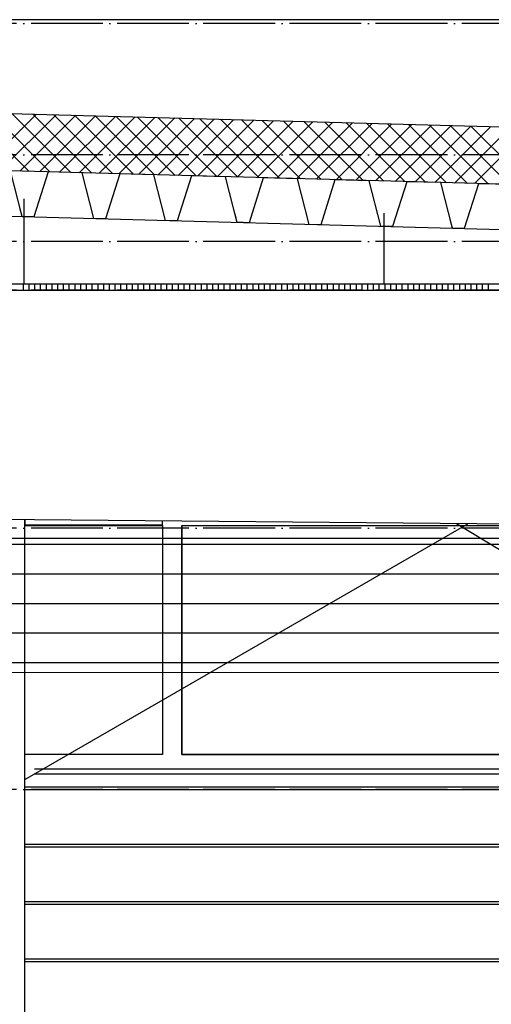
# Model space of a CAD drawing. Extents: x -34050 to 15826, y -13300 to 25096.
# Tile 35 of 40: x -7809 to -6166, y 15738 to 19173. Entities that reach past the tile are written whole.
import ezdxf

# ---------------------------------------------------------------- set-up
doc = ezdxf.new("R2010")
doc.units = 0
doc.header["$MEASUREMENT"] = 0
doc.linetypes.add('DASHDOT', pattern=[300, 250, -25, 0, -25])
doc.linetypes.add('DASHED', pattern=[75, 50, -25])
for name, color, linetype in [('LAYER01', 7, 'CONTINUOUS'), ('LAYER28', 1, 'CONTINUOUS'), ('LAYER56', 2, 'DASHED')]:
    doc.layers.add(name, color=color, linetype=linetype)

msp = doc.modelspace()

# ---------------------------------------------------------------- linework, layer by layer
at = {"layer": 'LAYER01', "color": 1, "linetype": 'Continuous'}
for p, q in [((-4553.93715, 19171.71785), (-26671.3135, 19172.6578)), ((-15642.24855, 19059.9396), (-4797.75045, 18762.00105)), ((-4797.75045, 18561.90645), (-15642.24855, 18859.84495)), ((-15642.24855, 18701.2192), (-4630.25095, 18399.2203)), ((-15642.24855, 18701.2192), (-4629.5616, 18399.2203)), ((-7792.9367, 18249.74975), (-7792.9367, 18548.18725)), ((-6538.9374, 18249.74975), (-6538.9374, 18497.3465)), ((-5076.2493, 18249.74975), (-26131.25, 18249.74975)), ((-26180.249, 18229.75005), (-5076.2493, 18229.75005)), ((-4631.06385, 17399.2218), (-15642.24855, 17501.2207)), ((-7790.9378, 17429.3152), (-7790.9378, 17411.21825)), ((-7311.0008, 17411.21825), (-7311.0008, 17424.0631)), ((-7790.9378, 17411.21825), (-7311.0008, 17411.21825)), ((-7790.5617, 17408.15885), (-7311.0008, 17408.37555)), ((-7311.0008, 17408.37555), (-7311.0008, 16609.21785)), ((-7311.0008, 17408.37555), (-7311.0008, 16609.21785)), ((-7244.00025, 17408.37555), (-7244.00025, 16609.21785)), ((-7244.00025, 16609.21785), (-7244.00025, 17408.37555)), ((-7244.00025, 17408.37555), (-4845.12445, 17408.37555)), ((-7311.0008, 16609.21785), (-7790.5617, 16609.21785)), ((-7244.00025, 16609.21785), (-4766.12475, 16609.21785)), ((-4845.12445, 16609.21785), (-7244.00025, 16609.21785)), ((-4788.1241, 16558.9386), (-7757.87505, 16558.9386)), ((-4788.1241, 16540.99885), (-7757.87505, 16540.99885))]:
    msp.add_line(p, q, dxfattribs=at)
at = {"layer": 'LAYER01', "color": 1, "linetype": 'DASHDOT'}
for p, q in [((-3318.25105, 19159.2224), (-32164.3738, 19159.2224)), ((-3318.25105, 18701.2192), (-32164.3738, 18701.2192)), ((-3318.25105, 18399.2203), (-32164.3738, 18399.2203)), ((-3318.25105, 18229.75005), (-32164.3738, 18229.75005)), ((-3318.25105, 17399.2218), (-32164.3738, 17399.2218)), ((-3318.25105, 16487.21925), (-32164.3738, 16487.21925))]:
    msp.add_line(p, q, dxfattribs=at)
at = {"layer": 'LAYER01', "color": 5, "linetype": 'Continuous'}
for p, q in [((-7776.24665, 18643.7332), (-7981.99385, 18849.48275)), ((-7945.6627, 18648.39325), (-7750.9201, 18843.1366)), ((-7703.5385, 18641.7389), (-7909.28575, 18847.48385)), ((-7876.84175, 18646.50115), (-7682.09915, 18841.243)), ((-7630.8296, 18639.74), (-7836.57685, 18845.4895)), ((-7808.02155, 18644.6121), (-7613.27895, 18839.35545)), ((-7558.1215, 18637.74565), (-7763.871, 18843.4906)), ((-7739.20365, 18642.7185), (-7544.458, 18837.46185)), ((-7485.41565, 18635.74525), (-7691.16285, 18841.4963)), ((-7670.3827, 18640.831), (-7475.6401, 18835.5728)), ((-7412.70675, 18633.74635), (-7618.454, 18839.49585)), ((-7601.56175, 18638.9374), (-7406.81915, 18833.6792)), ((-7339.99865, 18631.752), (-7545.74585, 18837.49695)), ((-7532.74155, 18637.04835), (-7337.99895, 18831.7917)), ((-7267.28975, 18629.7516), (-7473.03695, 18835.5026)), ((-7463.92365, 18635.1547), (-7269.178, 18829.89805)), ((-7194.5816, 18627.7527), (-7400.32885, 18833.5022)), ((-7395.1027, 18633.2672), (-7200.3601, 18828.00905)), ((-7121.8727, 18625.75835), (-7327.61995, 18831.5033)), ((-7326.2825, 18631.3736), (-7131.53915, 18826.1215)), ((-7257.46155, 18629.48455), (-7062.71895, 18824.2279)), ((-7049.1646, 18623.75945), (-7254.9118, 18829.50895)), ((-7188.64365, 18627.59705), (-6993.898, 18822.33885)), ((-6976.4557, 18621.76515), (-7182.2029, 18827.51005)), ((-7119.8227, 18625.70345), (-6925.0801, 18820.44525)), ((-6903.74755, 18619.7647), (-7109.4948, 18825.50965)), ((-6831.03865, 18617.7658), (-7036.78895, 18823.5153)), ((-6758.3328, 18615.7715), (-6964.08005, 18821.5164)), ((-7051.0025, 18623.8144), (-6856.2599, 18818.55775)), ((-6982.18155, 18621.9208), (-6787.43895, 18816.6641)), ((-6913.36595, 18620.02715), (-6718.618, 18814.7751)), ((-6685.62395, 18613.77105), (-6891.3719, 18819.5221)), ((-6844.54575, 18618.13965), (-6649.8001, 18812.88145)), ((-6612.9158, 18611.77675), (-6818.663, 18817.52165)), ((-6775.7271, 18616.24605), (-6580.9799, 18810.99395)), ((-6540.2069, 18609.77785), (-6745.9549, 18815.52275)), ((-6706.9069, 18614.357), (-6512.15895, 18809.1049)), ((-6467.4988, 18607.77895), (-6673.246, 18813.52845)), ((-6638.08595, 18612.4634), (-6443.338, 18807.2113)), ((-6394.79025, 18605.7831), (-6600.53785, 18811.528)), ((-6569.26575, 18610.57585), (-6374.5201, 18805.3238)), ((-6322.08175, 18603.7842), (-6527.829, 18809.5337)), ((-6500.4471, 18608.68225), (-6305.69955, 18803.4302)), ((-6249.37325, 18601.7853), (-6455.12315, 18807.5348)), ((-6431.6269, 18606.7932), (-6236.87895, 18801.54115)), ((-6176.6674, 18599.79095), (-6382.41235, 18805.5359)), ((-6362.80595, 18604.8996), (-6168.0584, 18799.6475)), ((-6103.9562, 18597.79055), (-6309.7061, 18803.54005)), ((-6293.98535, 18603.0121), (-6099.2401, 18797.76)), ((-6031.2477, 18595.79165), (-6236.9976, 18801.54115)), ((-6225.16745, 18601.11845), (-6030.41955, 18795.8664)), ((-7796.2494, 18229.75005), (-7796.2494, 18249.74975)), ((-7776.2497, 18229.75005), (-7776.2497, 18249.74975)), ((-7756.24925, 18229.75005), (-7756.24925, 18249.74975)), ((-7736.24955, 18229.75005), (-7736.24955, 18249.74975)), ((-7716.24985, 18229.75005), (-7716.24985, 18249.74975)), ((-7696.25015, 18229.75005), (-7696.25015, 18249.74975)), ((-7676.2497, 18229.75005), (-7676.2497, 18249.74975)), ((-7656.25, 18229.75005), (-7656.25, 18249.74975)), ((-7636.2503, 18229.75005), (-7636.2503, 18249.74975)), ((-7616.2506, 18229.75005), (-7616.2506, 18249.74975)), ((-7596.25015, 18229.75005), (-7596.25015, 18249.74975)), ((-7576.25045, 18229.75005), (-7576.25045, 18249.74975)), ((-7556.25075, 18229.75005), (-7556.25075, 18249.74975)), ((-7536.248, 18229.75005), (-7536.248, 18249.74975)), ((-7516.2483, 18229.75005), (-7516.2483, 18249.74975)), ((-7496.24865, 18229.75005), (-7496.24865, 18249.74975)), ((-7476.24815, 18229.75005), (-7476.24815, 18249.74975)), ((-7456.24845, 18229.75005), (-7456.24845, 18249.74975)), ((-7436.2488, 18229.75005), (-7436.2488, 18249.74975)), ((-7416.2491, 18229.75005), (-7416.2491, 18249.74975)), ((-7396.24865, 18229.75005), (-7396.24865, 18249.74975)), ((-7376.24895, 18229.75005), (-7376.24895, 18249.74975)), ((-7356.24925, 18229.75005), (-7356.24925, 18249.74975)), ((-7336.24955, 18229.75005), (-7336.24955, 18249.74975)), ((-7316.2491, 18229.75005), (-7316.2491, 18249.74975)), ((-7296.2494, 18229.75005), (-7296.2494, 18249.74975)), ((-7276.2497, 18229.75005), (-7276.2497, 18249.74975)), ((-7256.25, 18229.75005), (-7256.25, 18249.74975)), ((-7236.24955, 18229.75005), (-7236.24955, 18249.74975)), ((-7216.24985, 18229.75005), (-7216.24985, 18249.74975)), ((-7196.25015, 18229.75005), (-7196.25015, 18249.74975)), ((-7176.25045, 18229.75005), (-7176.25045, 18249.74975)), ((-7156.25, 18229.75005), (-7156.25, 18249.74975)), ((-7136.2503, 18229.75005), (-7136.2503, 18249.74975)), ((-7116.2506, 18229.75005), (-7116.2506, 18249.74975)), ((-7096.2509, 18229.75005), (-7096.2509, 18249.74975)), ((-7076.24815, 18229.75005), (-7076.24815, 18249.74975)), ((-7056.24845, 18229.75005), (-7056.24845, 18249.74975)), ((-7036.2488, 18229.75005), (-7036.2488, 18249.74975)), ((-7016.2483, 18229.75005), (-7016.2483, 18249.74975)), ((-6996.24865, 18229.75005), (-6996.24865, 18249.74975)), ((-6976.24895, 18229.75005), (-6976.24895, 18249.74975)), ((-6956.24925, 18229.75005), (-6956.24925, 18249.74975)), ((-6936.2488, 18229.75005), (-6936.2488, 18249.74975)), ((-6916.2491, 18229.75005), (-6916.2491, 18249.74975)), ((-6896.2494, 18229.75005), (-6896.2494, 18249.74975)), ((-6876.2497, 18229.75005), (-6876.2497, 18249.74975)), ((-6856.24925, 18229.75005), (-6856.24925, 18249.74975)), ((-6836.24955, 18229.75005), (-6836.24955, 18249.74975)), ((-6816.24985, 18229.75005), (-6816.24985, 18249.74975)), ((-6796.25015, 18229.75005), (-6796.25015, 18249.74975)), ((-6776.2497, 18229.75005), (-6776.2497, 18249.74975)), ((-6756.25, 18229.75005), (-6756.25, 18249.74975)), ((-6736.2503, 18229.75005), (-6736.2503, 18249.74975)), ((-6716.24985, 18229.75005), (-6716.24985, 18249.74975)), ((-6696.25015, 18229.75005), (-6696.25015, 18249.74975)), ((-6676.25045, 18229.75005), (-6676.25045, 18249.74975)), ((-6656.25075, 18229.75005), (-6656.25075, 18249.74975)), ((-6636.248, 18229.75005), (-6636.248, 18249.74975)), ((-6616.2483, 18229.75005), (-6616.2483, 18249.74975)), ((-6596.24865, 18229.75005), (-6596.24865, 18249.74975)), ((-6576.24815, 18229.75005), (-6576.24815, 18249.74975)), ((-6556.24845, 18229.75005), (-6556.24845, 18249.74975)), ((-6536.2488, 18229.75005), (-6536.2488, 18249.74975)), ((-6516.2491, 18229.75005), (-6516.2491, 18249.74975)), ((-6496.24865, 18229.75005), (-6496.24865, 18249.74975)), ((-6476.24895, 18229.75005), (-6476.24895, 18249.74975)), ((-6456.24925, 18229.75005), (-6456.24925, 18249.74975)), ((-6436.24955, 18229.75005), (-6436.24955, 18249.74975)), ((-6416.2491, 18229.75005), (-6416.2491, 18249.74975)), ((-6396.2494, 18229.75005), (-6396.2494, 18249.74975)), ((-6376.2497, 18229.75005), (-6376.2497, 18249.74975)), ((-6356.2496, 18229.75005), (-6356.2496, 18249.74975)), ((-6336.2499, 18229.75005), (-6336.2499, 18249.74975)), ((-6316.24985, 18229.75005), (-6316.24985, 18249.74975)), ((-6296.25015, 18229.75005), (-6296.25015, 18249.74975)), ((-6276.2501, 18229.75005), (-6276.2501, 18249.74975)), ((-6256.2504, 18229.75005), (-6256.2504, 18249.74975)), ((-6236.2503, 18229.75005), (-6236.2503, 18249.74975)), ((-6216.2506, 18229.75005), (-6216.2506, 18249.74975)), ((-6196.25055, 18229.75005), (-6196.25055, 18249.74975)), ((-6176.24815, 18229.75005), (-6176.24815, 18249.74975)), ((-7790.9378, 16497.22135), (-4764.93835, 16497.22135)), ((-7790.9378, 16487.21925), (-4764.93835, 16487.21925)), ((-7790.9378, 16297.2183), (-4764.93835, 16297.2183)), ((-7790.9378, 16287.22075), (-4764.93835, 16287.22075)), ((-7790.9378, 16097.21985), (-4764.93835, 16097.21985)), ((-7790.9378, 16087.2223), (-4764.93835, 16087.2223)), ((-7790.9378, 15897.21985), (-4764.93835, 15897.21985)), ((-7790.9378, 15897.21985), (-4764.93835, 15897.21985)), ((-7790.9378, 15887.2177), (-4764.93835, 15887.2177)), ((-7790.9378, 15887.2177), (-4764.93835, 15887.2177))]:
    msp.add_line(p, q, dxfattribs=at)
at = {"layer": 'LAYER01', "color": 3, "linetype": 'Continuous'}
for p, q in [((-7800.75075, 18486.15875), (-7841.3742, 18645.34455)), ((-7710.43775, 18641.74955), (-7759.75115, 18485.03265)), ((-7591.4383, 18638.5025), (-7710.43775, 18641.74955)), ((-7550.81255, 18479.3106), (-7591.4383, 18638.5025)), ((-7460.50035, 18634.90755), (-7509.81295, 18478.1906)), ((-7341.5634, 18631.6559), (-7460.50035, 18634.90755)), ((-7300.87435, 18472.4701), (-7341.5634, 18631.6559)), ((-7210.62545, 18628.0655), (-7259.93805, 18471.344)), ((-7091.6252, 18624.81385), (-7210.62545, 18628.0655)), ((-7050.99945, 18465.62805), (-7091.6252, 18624.81385)), ((-6960.68725, 18621.21885), (-7009.99985, 18464.50195)), ((-6841.68775, 18617.9367), (-6960.68725, 18621.21885)), ((-6801.062, 18458.78145), (-6841.68775, 18617.9367)), ((-6710.74905, 18614.34785), (-6760.0624, 18457.65535)), ((-6591.8129, 18611.0962), (-6710.74905, 18614.34785)), ((-6551.1261, 18451.90885), (-6591.8129, 18611.0962)), ((-6460.8742, 18607.5012), (-6510.18755, 18450.7828)), ((-6341.8747, 18604.24805), (-6460.8742, 18607.5012)), ((-6301.24895, 18445.06225), (-6341.8747, 18604.24805)), ((-6210.93865, 18600.6592), (-6260.24935, 18443.93615)), ((-6091.9365, 18597.377), (-6210.93865, 18600.6592)), ((-7800.6874, 18486.15875), (-7808.4381, 18516.4078)), ((-7780.25055, 18485.59265), (-7800.75075, 18486.15875)), ((-7759.75115, 18485.03265), (-7800.6874, 18486.15875)), ((-7509.81295, 18478.1906), (-7550.81255, 18479.3106)), ((-7050.9369, 18465.62805), (-7058.68685, 18495.842)), ((-7259.93805, 18471.344), (-7300.87435, 18472.4701)), ((-7030.50005, 18465.06195), (-7050.99945, 18465.62805)), ((-7009.99985, 18464.50195), (-7050.9369, 18465.62805)), ((-6760.0624, 18457.65535), (-6801.062, 18458.78145)), ((-6510.18755, 18450.7828), (-6551.1261, 18451.90885)), ((-6301.1883, 18445.06225), (-6308.9386, 18475.2823)), ((-6280.74915, 18444.50225), (-6301.24895, 18445.06225)), ((-6260.24935, 18443.93615), (-6301.1883, 18445.06225)), ((-7790.9378, 16522.21985), (-6248.1262, 17414.1876)), ((-4764.93835, 16493.8736), (-6287.8128, 17414.56145))]:
    msp.add_line(p, q, dxfattribs=at)
at = {"layer": 'LAYER28', "color": 1, "linetype": 'Continuous'}
msp.add_line((-7790.9378, 13059.2209), (-7790.9378, 17429.3152), dxfattribs=at)
at = {"layer": 'LAYER56', "color": 1, "linetype": 'Continuous'}
for p, q in [((-25514.93685, 17364.21965), (-5640.25, 17364.21965)), ((-25514.93685, 16894.21995), (-5635.43815, 16896.3455))]:
    msp.add_line(p, q, dxfattribs=at)
at = {"layer": 'LAYER56', "color": 3, "linetype": 'Continuous'}
for p, q in [((-5240.6868, 17341.7511), (-25838.25075, 17341.7511)), ((-5180.6366, 17238.6261), (-25838.25075, 17238.6261)), ((-5163.61315, 17135.4965), (-25838.25075, 17135.4965)), ((-5179.3339, 17032.3715), (-25838.25075, 17032.3715)), ((-5231.8405, 16929.24195), (-25838.25075, 16929.2465))]:
    msp.add_line(p, q, dxfattribs=at)

doc.saveas('drawing.dxf')
